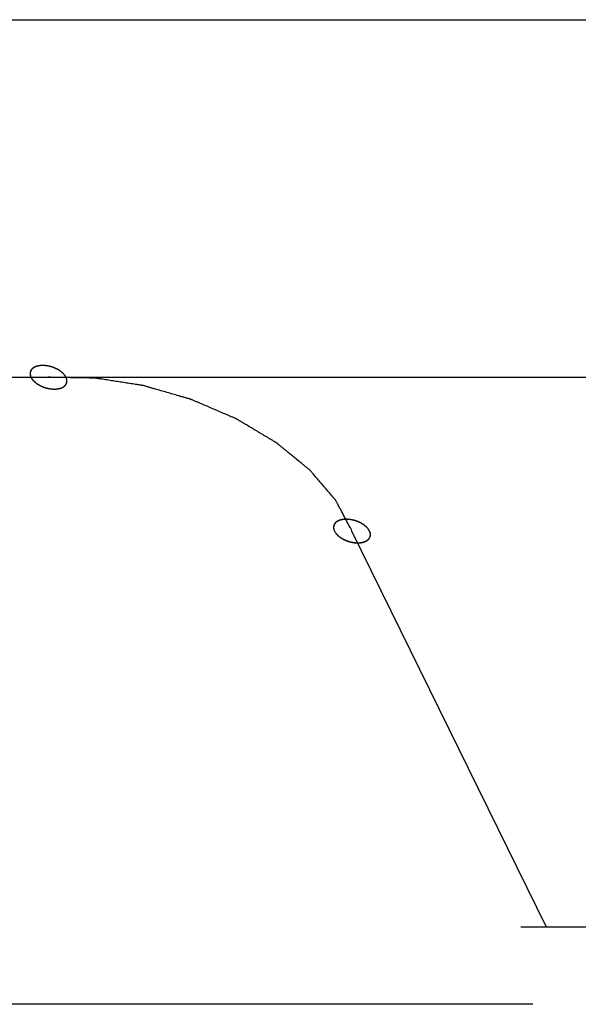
# Model space of a CAD drawing. Header units: millimetres. Extents: x -78 to 141, y 20 to 129.
# Tile 71 of 114: x 78.96 to 81.27, y 123.35 to 127.44. Entities that reach past the tile are written whole.
import ezdxf

# ---------------------------------------------------------------- set-up
doc = ezdxf.new("R2010")
doc.units = ezdxf.units.MM
doc.header["$LTSCALE"] = 16.335
doc.layers.get('0').update_dxf_attribs({"linetype": 'CONTINUOUS'})
doc.layers.add('02___PRT_ALL_AXES', color=7, linetype='CONTINUOUS')

msp = doc.modelspace()

# ---------------------------------------------------------------- linework, layer by layer
at = {"color": 7, "linetype": 'Continuous'}
for p, q in [((41.2292, 125.9543), (102.3964, 125.9543)), ((81.1408, 123.6739), (80.3345, 125.317)), ((81.9055, 123.6739), (81.0337, 123.6739)), ((81.0834, 123.3545), (78.1776, 123.3545))]:
    msp.add_line(p, q, dxfattribs=at)
for points, knots in [([(79.1494, 125.9543), (79.1494, 125.9544), (79.1467, 125.9586), (79.1452, 125.961), (79.1441, 125.9626), (79.1434, 125.9639), (79.1423, 125.965), (79.1409, 125.9665), (79.1391, 125.9684), (79.1373, 125.9703), (79.1358, 125.9718), (79.1348, 125.9731), (79.1334, 125.974), (79.1316, 125.9755), (79.1294, 125.9772), (79.1271, 125.979), (79.1253, 125.9804), (79.124, 125.9815), (79.1224, 125.9824), (79.1202, 125.9836), (79.1176, 125.9852), (79.1149, 125.9868), (79.1127, 125.988), (79.1112, 125.989), (79.1094, 125.9897), (79.1071, 125.9907), (79.1042, 125.992), (79.1013, 125.9933), (79.0989, 125.9943), (79.0972, 125.9951), (79.0954, 125.9956), (79.0929, 125.9964), (79.0898, 125.9973), (79.0868, 125.9982), (79.0843, 125.999), (79.0825, 125.9996), (79.0806, 125.9999), (79.0781, 126.0004), (79.075, 126.001), (79.0719, 126.0016), (79.0694, 126.002), (79.0676, 126.0024), (79.0657, 126.0025), (79.0632, 126.0026), (79.0601, 126.0028), (79.0571, 126.0031), (79.0546, 126.0032), (79.0528, 126.0034), (79.051, 126.0032), (79.0487, 126.0031), (79.0459, 126.0028), (79.0431, 126.0027), (79.0408, 126.0025), (79.0391, 126.0025), (79.0376, 126.002), (79.0355, 126.0016), (79.033, 126.001), (79.0304, 126.0004), (79.0284, 125.9999), (79.0269, 125.9997), (79.0256, 125.999), (79.0238, 125.9983), (79.0217, 125.9974), (79.0195, 125.9965), (79.0178, 125.9957), (79.0165, 125.9952), (79.0155, 125.9943), (79.0142, 125.9933), (79.0125, 125.992), (79.0108, 125.9908), (79.0094, 125.9897), (79.0084, 125.9891), (79.0078, 125.988), (79.0068, 125.9868), (79.0057, 125.9853), (79.0046, 125.9837), (79.0037, 125.9825), (79.0029, 125.9816), (79.0027, 125.9805), (79.0023, 125.9791), (79.0018, 125.9774), (79.0012, 125.9756), (79.0008, 125.9742), (79.0004, 125.9731), (79.0005, 125.972), (79.0006, 125.9705), (79.0007, 125.9686), (79.0007, 125.9667), (79.0008, 125.9651), (79.0007, 125.9639), (79.0013, 125.9628), (79.0018, 125.9611), (79.0026, 125.9587), (79.0041, 125.9544), (79.0041, 125.9543)], [0, 0, 0, 0, 0.00178862, 0.00268292, 0.00313008, 0.00357723, 0.00407486, 0.0045725, 0.00556776, 0.00656303, 0.00706066, 0.0075583, 0.00810164, 0.00864499, 0.00973169, 0.01081838, 0.01136173, 0.01190508, 0.01249491, 0.01308474, 0.0142644, 0.01544405, 0.01603388, 0.01662371, 0.01722604, 0.01782837, 0.01903302, 0.02023767, 0.02084, 0.02144232, 0.02205221, 0.0226621, 0.02388189, 0.02510167, 0.02571156, 0.02632145, 0.02692335, 0.02752524, 0.02872902, 0.0299328, 0.03053469, 0.03113658, 0.03172556, 0.03231453, 0.03349248, 0.03467043, 0.03525941, 0.03584838, 0.03639056, 0.03693274, 0.03801709, 0.03910144, 0.03964362, 0.0401858, 0.04068205, 0.0411783, 0.0421708, 0.04316329, 0.04365954, 0.04415579, 0.04460152, 0.04504725, 0.04593871, 0.04683018, 0.04727591, 0.04772164, 0.04812629, 0.04853094, 0.04934024, 0.05014954, 0.05055419, 0.05095884, 0.05132092, 0.05168301, 0.05240718, 0.05313135, 0.05349343, 0.05385552, 0.05420471, 0.0545539, 0.05525228, 0.05595067, 0.05629986, 0.05664905, 0.05701186, 0.05737466, 0.05810028, 0.0588259, 0.0591887, 0.05955151, 0.0599574, 0.0603633, 0.06117508, 0.06279866, 0.06279866, 0.06279866, 0.06279866]), ([(79.15, 125.9543), (79.1499, 125.9544), (79.1472, 125.9586), (79.1457, 125.961), (79.1447, 125.9627), (79.1439, 125.9639), (79.1428, 125.965), (79.1414, 125.9665), (79.1396, 125.9684), (79.1378, 125.9703), (79.1364, 125.9719), (79.1353, 125.9731), (79.134, 125.974), (79.1322, 125.9755), (79.1299, 125.9772), (79.1277, 125.979), (79.1259, 125.9804), (79.1245, 125.9815), (79.1229, 125.9824), (79.1208, 125.9837), (79.1181, 125.9852), (79.1154, 125.9868), (79.1133, 125.988), (79.1117, 125.9891), (79.1099, 125.9897), (79.1076, 125.9908), (79.1047, 125.992), (79.1018, 125.9933), (79.0995, 125.9943), (79.0978, 125.9951), (79.0959, 125.9956), (79.0935, 125.9964), (79.0904, 125.9973), (79.0873, 125.9983), (79.0849, 125.999), (79.0831, 125.9996), (79.0812, 125.9999), (79.0787, 126.0004), (79.0756, 126.001), (79.0725, 126.0016), (79.07, 126.002), (79.0681, 126.0024), (79.0662, 126.0025), (79.0638, 126.0027), (79.0607, 126.0029), (79.0576, 126.0031), (79.0551, 126.0032), (79.0533, 126.0034), (79.0516, 126.0032), (79.0493, 126.0031), (79.0464, 126.0029), (79.0436, 126.0027), (79.0413, 126.0025), (79.0396, 126.0025), (79.0381, 126.0021), (79.036, 126.0016), (79.0335, 126.001), (79.031, 126.0005), (79.0289, 126), (79.0274, 125.9997), (79.0261, 125.9991), (79.0244, 125.9984), (79.0222, 125.9974), (79.0201, 125.9965), (79.0184, 125.9957), (79.0171, 125.9953), (79.0161, 125.9944), (79.0147, 125.9934), (79.013, 125.9921), (79.0113, 125.9908), (79.01, 125.9897), (79.0089, 125.9891), (79.0083, 125.9881), (79.0074, 125.9868), (79.0063, 125.9853), (79.0051, 125.9838), (79.0043, 125.9825), (79.0035, 125.9817), (79.0033, 125.9805), (79.0028, 125.9791), (79.0023, 125.9774), (79.0017, 125.9756), (79.0014, 125.9742), (79.0009, 125.9732), (79.0011, 125.972), (79.0011, 125.9705), (79.0012, 125.9686), (79.0012, 125.9667), (79.0013, 125.9652), (79.0013, 125.964), (79.0018, 125.9628), (79.0023, 125.9612), (79.0032, 125.9587), (79.0046, 125.9544), (79.0047, 125.9543)], [0, 0, 0, 0, 0.00178862, 0.00268292, 0.00313008, 0.00357723, 0.00407486, 0.0045725, 0.00556776, 0.00656303, 0.00706066, 0.0075583, 0.00810164, 0.00864499, 0.00973169, 0.01081838, 0.01136173, 0.01190508, 0.01249491, 0.01308474, 0.0142644, 0.01544405, 0.01603388, 0.01662371, 0.01722604, 0.01782837, 0.01903302, 0.02023767, 0.02084, 0.02144232, 0.02205221, 0.0226621, 0.02388189, 0.02510167, 0.02571156, 0.02632145, 0.02692335, 0.02752524, 0.02872902, 0.0299328, 0.03053469, 0.03113658, 0.03172556, 0.03231453, 0.03349248, 0.03467043, 0.03525941, 0.03584838, 0.03639056, 0.03693274, 0.03801709, 0.03910144, 0.03964362, 0.0401858, 0.04068205, 0.0411783, 0.0421708, 0.04316329, 0.04365954, 0.04415579, 0.04460152, 0.04504725, 0.04593871, 0.04683018, 0.04727591, 0.04772164, 0.04812629, 0.04853094, 0.04934024, 0.05014954, 0.05055419, 0.05095884, 0.05132092, 0.05168301, 0.05240718, 0.05313135, 0.05349343, 0.05385552, 0.05420471, 0.0545539, 0.05525228, 0.05595067, 0.05629986, 0.05664905, 0.05701186, 0.05737466, 0.05810028, 0.0588259, 0.0591887, 0.05955151, 0.0599574, 0.0603633, 0.06117508, 0.06279865, 0.06279865, 0.06279865, 0.06279865]), ([(79.0041, 125.9543), (79.0042, 125.9542), (79.0069, 125.95), (79.0084, 125.9476), (79.0095, 125.946), (79.0102, 125.9447), (79.0113, 125.9436), (79.0127, 125.9421), (79.0145, 125.9402), (79.0163, 125.9383), (79.0177, 125.9368), (79.0188, 125.9355), (79.0202, 125.9346), (79.0219, 125.9331), (79.0242, 125.9314), (79.0264, 125.9296), (79.0283, 125.9282), (79.0296, 125.9271), (79.0312, 125.9262), (79.0333, 125.925), (79.036, 125.9234), (79.0387, 125.9218), (79.0408, 125.9206), (79.0424, 125.9196), (79.0442, 125.9189), (79.0465, 125.9178), (79.0494, 125.9166), (79.0523, 125.9153), (79.0546, 125.9143), (79.0564, 125.9135), (79.0582, 125.913), (79.0607, 125.9122), (79.0637, 125.9113), (79.0668, 125.9103), (79.0692, 125.9096), (79.0711, 125.909), (79.073, 125.9087), (79.0754, 125.9082), (79.0785, 125.9076), (79.0817, 125.907), (79.0841, 125.9066), (79.086, 125.9062), (79.0879, 125.9061), (79.0903, 125.9059), (79.0934, 125.9058), (79.0965, 125.9055), (79.099, 125.9054), (79.1008, 125.9052), (79.1026, 125.9054), (79.1048, 125.9055), (79.1077, 125.9057), (79.1105, 125.9059), (79.1128, 125.9061), (79.1145, 125.9061), (79.116, 125.9066), (79.1181, 125.907), (79.1206, 125.9076), (79.1232, 125.9081), (79.1252, 125.9086), (79.1267, 125.9089), (79.128, 125.9095), (79.1297, 125.9103), (79.1319, 125.9112), (79.134, 125.9121), (79.1357, 125.9129), (79.137, 125.9134), (79.138, 125.9143), (79.1394, 125.9152), (79.1411, 125.9166), (79.1428, 125.9178), (79.1441, 125.9189), (79.1452, 125.9195), (79.1458, 125.9206), (79.1467, 125.9218), (79.1478, 125.9233), (79.149, 125.9249), (79.1498, 125.9261), (79.1506, 125.927), (79.1508, 125.9281), (79.1513, 125.9295), (79.1518, 125.9312), (79.1524, 125.933), (79.1528, 125.9344), (79.1532, 125.9355), (79.153, 125.9366), (79.153, 125.9381), (79.1529, 125.94), (79.1529, 125.9419), (79.1528, 125.9435), (79.1528, 125.9447), (79.1523, 125.9458), (79.1518, 125.9475), (79.1509, 125.9499), (79.1495, 125.9542), (79.1494, 125.9543)], [0, 0, 0, 0, 0.00178862, 0.00268292, 0.00313008, 0.00357723, 0.00407486, 0.0045725, 0.00556776, 0.00656303, 0.00706066, 0.0075583, 0.00810164, 0.00864499, 0.00973169, 0.01081838, 0.01136173, 0.01190508, 0.01249491, 0.01308474, 0.0142644, 0.01544405, 0.01603388, 0.01662371, 0.01722604, 0.01782837, 0.01903302, 0.02023767, 0.02084, 0.02144232, 0.02205221, 0.0226621, 0.02388189, 0.02510167, 0.02571156, 0.02632145, 0.02692335, 0.02752524, 0.02872902, 0.0299328, 0.03053469, 0.03113658, 0.03172556, 0.03231453, 0.03349248, 0.03467043, 0.03525941, 0.03584838, 0.03639056, 0.03693274, 0.03801709, 0.03910144, 0.03964362, 0.0401858, 0.04068205, 0.0411783, 0.0421708, 0.04316329, 0.04365954, 0.04415579, 0.04460152, 0.04504725, 0.04593871, 0.04683018, 0.04727591, 0.04772164, 0.04812629, 0.04853094, 0.04934024, 0.05014954, 0.05055419, 0.05095884, 0.05132092, 0.05168301, 0.05240718, 0.05313135, 0.05349343, 0.05385552, 0.05420471, 0.0545539, 0.05525228, 0.05595067, 0.05629986, 0.05664905, 0.05701186, 0.05737466, 0.05810028, 0.0588259, 0.0591887, 0.05955151, 0.0599574, 0.0603633, 0.06117508, 0.06279866, 0.06279866, 0.06279866, 0.06279866]), ([(79.0047, 125.9543), (79.0047, 125.9542), (79.0074, 125.95), (79.0089, 125.9476), (79.01, 125.946), (79.0107, 125.9447), (79.0118, 125.9437), (79.0132, 125.9421), (79.015, 125.9402), (79.0168, 125.9383), (79.0183, 125.9368), (79.0193, 125.9356), (79.0207, 125.9346), (79.0225, 125.9332), (79.0247, 125.9314), (79.027, 125.9297), (79.0288, 125.9283), (79.0301, 125.9271), (79.0317, 125.9263), (79.0339, 125.925), (79.0366, 125.9234), (79.0392, 125.9218), (79.0414, 125.9206), (79.043, 125.9196), (79.0447, 125.9189), (79.047, 125.9179), (79.0499, 125.9166), (79.0528, 125.9153), (79.0552, 125.9144), (79.0569, 125.9135), (79.0587, 125.913), (79.0612, 125.9123), (79.0643, 125.9113), (79.0673, 125.9104), (79.0698, 125.9096), (79.0716, 125.909), (79.0735, 125.9087), (79.076, 125.9082), (79.0791, 125.9077), (79.0822, 125.9071), (79.0847, 125.9066), (79.0865, 125.9062), (79.0884, 125.9062), (79.0909, 125.906), (79.094, 125.9058), (79.0971, 125.9056), (79.0995, 125.9054), (79.1013, 125.9052), (79.1031, 125.9054), (79.1054, 125.9056), (79.1082, 125.9058), (79.1111, 125.9059), (79.1133, 125.9061), (79.115, 125.9062), (79.1166, 125.9066), (79.1186, 125.907), (79.1211, 125.9076), (79.1237, 125.9082), (79.1257, 125.9087), (79.1272, 125.9089), (79.1285, 125.9096), (79.1303, 125.9103), (79.1324, 125.9113), (79.1346, 125.9122), (79.1363, 125.913), (79.1376, 125.9134), (79.1386, 125.9143), (79.1399, 125.9153), (79.1416, 125.9166), (79.1433, 125.9178), (79.1447, 125.9189), (79.1457, 125.9196), (79.1464, 125.9206), (79.1473, 125.9218), (79.1484, 125.9234), (79.1495, 125.9249), (79.1504, 125.9261), (79.1512, 125.927), (79.1514, 125.9281), (79.1518, 125.9295), (79.1523, 125.9313), (79.1529, 125.933), (79.1533, 125.9344), (79.1537, 125.9355), (79.1536, 125.9366), (79.1536, 125.9382), (79.1535, 125.9401), (79.1534, 125.942), (79.1533, 125.9435), (79.1534, 125.9447), (79.1528, 125.9458), (79.1523, 125.9475), (79.1515, 125.9499), (79.15, 125.9542), (79.15, 125.9543)], [0, 0, 0, 0, 0.00178862, 0.00268292, 0.00313008, 0.00357723, 0.00407486, 0.0045725, 0.00556776, 0.00656303, 0.00706066, 0.0075583, 0.00810164, 0.00864499, 0.00973169, 0.01081838, 0.01136173, 0.01190508, 0.01249491, 0.01308474, 0.0142644, 0.01544405, 0.01603388, 0.01662371, 0.01722604, 0.01782837, 0.01903302, 0.02023767, 0.02084, 0.02144232, 0.02205221, 0.0226621, 0.02388189, 0.02510167, 0.02571156, 0.02632145, 0.02692335, 0.02752524, 0.02872902, 0.0299328, 0.03053469, 0.03113658, 0.03172556, 0.03231453, 0.03349248, 0.03467043, 0.03525941, 0.03584838, 0.03639056, 0.03693274, 0.03801709, 0.03910144, 0.03964362, 0.0401858, 0.04068205, 0.0411783, 0.0421708, 0.04316329, 0.04365954, 0.04415579, 0.04460152, 0.04504725, 0.04593871, 0.04683018, 0.04727591, 0.04772164, 0.04812629, 0.04853094, 0.04934024, 0.05014954, 0.05055419, 0.05095884, 0.05132092, 0.05168301, 0.05240718, 0.05313135, 0.05349343, 0.05385552, 0.05420471, 0.0545539, 0.05525228, 0.05595067, 0.05629986, 0.05664905, 0.05701186, 0.05737466, 0.05810028, 0.0588259, 0.0591887, 0.05955151, 0.0599574, 0.0603633, 0.06117508, 0.06279865, 0.06279865, 0.06279865, 0.06279865]), ([(80.3346, 125.3166), (80.3326, 125.3205), (80.3198, 125.3447), (80.3096, 125.3641), (80.301, 125.3804), (80.2926, 125.3963), (80.2856, 125.4096), (80.28, 125.4202), (80.2765, 125.4268), (80.2737, 125.4321), (80.2716, 125.4361), (80.2699, 125.4394), (80.2687, 125.4418), (80.268, 125.4431), (80.2675, 125.4442), (80.2666, 125.445), (80.2655, 125.4463), (80.2636, 125.4486), (80.2608, 125.4518), (80.2575, 125.4557), (80.2531, 125.4609), (80.2476, 125.4673), (80.2388, 125.4776), (80.2278, 125.4905), (80.2145, 125.506), (80.2013, 125.5215), (80.1903, 125.5344), (80.1814, 125.5447), (80.1759, 125.5511), (80.1715, 125.5563), (80.1682, 125.5602), (80.1655, 125.5634), (80.1635, 125.5657), (80.1624, 125.5669), (80.1616, 125.568), (80.1605, 125.5688), (80.1591, 125.57), (80.1565, 125.5721), (80.1529, 125.5751), (80.1485, 125.5786), (80.1427, 125.5834), (80.1354, 125.5894), (80.1238, 125.5989), (80.1093, 125.6108), (80.0918, 125.6251), (80.0744, 125.6394), (80.0598, 125.6513), (80.0482, 125.6609), (80.0409, 125.6668), (80.0351, 125.6716), (80.0308, 125.6752), (80.0271, 125.6782), (80.0246, 125.6803), (80.0231, 125.6814), (80.022, 125.6824), (80.0207, 125.6831), (80.019, 125.6842), (80.0159, 125.686), (80.0116, 125.6886), (80.0064, 125.6917), (79.9994, 125.6958), (79.9908, 125.701), (79.9769, 125.7093), (79.9595, 125.7197), (79.9386, 125.7322), (79.9178, 125.7446), (79.9004, 125.755), (79.8865, 125.7633), (79.8778, 125.7685), (79.8709, 125.7726), (79.8657, 125.7758), (79.8613, 125.7784), (79.8583, 125.7802), (79.8565, 125.7812), (79.8552, 125.7821), (79.8538, 125.7826), (79.8518, 125.7835), (79.8483, 125.785), (79.8434, 125.7871), (79.8375, 125.7896), (79.8296, 125.793), (79.8197, 125.7972), (79.804, 125.804), (79.7842, 125.8125), (79.7606, 125.8227), (79.7369, 125.8328), (79.7172, 125.8413), (79.7014, 125.8481), (79.6915, 125.8523), (79.6837, 125.8557), (79.6777, 125.8583), (79.6728, 125.8604), (79.6689, 125.8621), (79.666, 125.8635), (79.6628, 125.8642), (79.6587, 125.8654), (79.6536, 125.8669), (79.6474, 125.8687), (79.6392, 125.871), (79.629, 125.874), (79.6125, 125.8787), (79.592, 125.8846), (79.5674, 125.8917), (79.5427, 125.8988), (79.5222, 125.9047), (79.5058, 125.9094), (79.4955, 125.9124), (79.4873, 125.9147), (79.4812, 125.9165), (79.476, 125.918), (79.4719, 125.9191), (79.4689, 125.9202), (79.4657, 125.9205), (79.4616, 125.9212), (79.4564, 125.922), (79.4502, 125.9229), (79.442, 125.9242), (79.4316, 125.9258), (79.4151, 125.9284), (79.3944, 125.9316), (79.3696, 125.9355), (79.3448, 125.9393), (79.3241, 125.9425), (79.3076, 125.9451), (79.2972, 125.9467), (79.289, 125.948), (79.2828, 125.949), (79.2776, 125.9498), (79.274, 125.9504), (79.2719, 125.9506), (79.2704, 125.951), (79.2689, 125.9509), (79.2668, 125.951), (79.2633, 125.951), (79.2583, 125.9511), (79.2522, 125.9512), (79.2442, 125.9514), (79.2341, 125.9515), (79.2179, 125.9518), (79.1977, 125.9522), (79.1737, 125.9526), (79.149, 125.953), (79.119, 125.9536), (79.0847, 125.9542), (79.0768, 125.9543)], [0, 0, 0, 0, 0.0114186, 0.0171279, 0.0228372, 0.0285465, 0.0342558, 0.0371105, 0.0399651, 0.0413925, 0.0428198, 0.0442471, 0.0449608, 0.0453176, 0.0456744, 0.0460778, 0.0464813, 0.0472881, 0.0489017, 0.0505153, 0.052129, 0.0553563, 0.0585835, 0.0650381, 0.0714926, 0.0779472, 0.0844017, 0.087629, 0.0908563, 0.0924699, 0.0940835, 0.0956972, 0.096504, 0.0969074, 0.0973108, 0.0977577, 0.0982046, 0.0990985, 0.1008861, 0.1026738, 0.1044615, 0.1080368, 0.1116121, 0.1187628, 0.1259134, 0.1330641, 0.1402147, 0.1437901, 0.1473654, 0.1491531, 0.1509407, 0.1527284, 0.1536222, 0.1540691, 0.1545161, 0.1549972, 0.1554783, 0.1564406, 0.1583651, 0.1602897, 0.1622142, 0.1660633, 0.1699124, 0.1776105, 0.1853086, 0.1930068, 0.2007049, 0.204554, 0.2084031, 0.2103276, 0.2122522, 0.2141767, 0.215139, 0.2156201, 0.2161012, 0.2166116, 0.2171219, 0.2181425, 0.2201838, 0.2222251, 0.2242664, 0.228349, 0.2324316, 0.2405967, 0.2487619, 0.2569271, 0.2650922, 0.2691748, 0.2732574, 0.2752987, 0.27734, 0.2793813, 0.2804019, 0.2814226, 0.2824382, 0.2834538, 0.285485, 0.2875162, 0.2895474, 0.2936098, 0.2976723, 0.3057971, 0.313922, 0.3220468, 0.3301717, 0.3342341, 0.3382965, 0.3403278, 0.342359, 0.3443902, 0.3454058, 0.3464214, 0.3474162, 0.348411, 0.3504005, 0.3523901, 0.3543797, 0.3583588, 0.362338, 0.3702963, 0.3782546, 0.3862128, 0.3941711, 0.3981503, 0.4021294, 0.404119, 0.4061086, 0.4080981, 0.4090929, 0.4095903, 0.4100877, 0.4105672, 0.4110466, 0.4120055, 0.4139233, 0.4158411, 0.4177589, 0.4215945, 0.4254301, 0.4331013, 0.4407725, 0.4484437, 0.4561149, 0.4714573, 0.4714573, 0.4714573, 0.4714573]), ([(80.4071, 125.317), (80.4071, 125.3171), (80.4044, 125.3213), (80.4029, 125.3237), (80.4018, 125.3253), (80.4011, 125.3266), (80.4, 125.3276), (80.3986, 125.3292), (80.3968, 125.3311), (80.395, 125.333), (80.3935, 125.3345), (80.3925, 125.3357), (80.3911, 125.3367), (80.3893, 125.3381), (80.3871, 125.3399), (80.3848, 125.3416), (80.383, 125.343), (80.3817, 125.3442), (80.3801, 125.345), (80.3779, 125.3463), (80.3752, 125.3479), (80.3726, 125.3495), (80.3704, 125.3507), (80.3689, 125.3517), (80.3671, 125.3524), (80.3648, 125.3534), (80.3619, 125.3547), (80.359, 125.356), (80.3566, 125.3569), (80.3549, 125.3578), (80.3531, 125.3583), (80.3506, 125.359), (80.3475, 125.36), (80.3445, 125.3609), (80.342, 125.3617), (80.3402, 125.3623), (80.3383, 125.3626), (80.3358, 125.3631), (80.3327, 125.3636), (80.3296, 125.3642), (80.3271, 125.3647), (80.3253, 125.3651), (80.3234, 125.3651), (80.3209, 125.3653), (80.3178, 125.3655), (80.3147, 125.3657), (80.3123, 125.3659), (80.3105, 125.3661), (80.3087, 125.3659), (80.3064, 125.3657), (80.3036, 125.3655), (80.3007, 125.3654), (80.2985, 125.3652), (80.2968, 125.3651), (80.2952, 125.3647), (80.2932, 125.3643), (80.2907, 125.3637), (80.2881, 125.3631), (80.2861, 125.3626), (80.2846, 125.3624), (80.2833, 125.3617), (80.2815, 125.361), (80.2794, 125.36), (80.2772, 125.3591), (80.2755, 125.3583), (80.2742, 125.3579), (80.2732, 125.357), (80.2719, 125.356), (80.2702, 125.3547), (80.2685, 125.3535), (80.2671, 125.3524), (80.2661, 125.3517), (80.2654, 125.3507), (80.2645, 125.3495), (80.2634, 125.3479), (80.2623, 125.3464), (80.2614, 125.3452), (80.2606, 125.3443), (80.2604, 125.3432), (80.26, 125.3418), (80.2595, 125.34), (80.2589, 125.3383), (80.2585, 125.3369), (80.2581, 125.3358), (80.2582, 125.3347), (80.2582, 125.3331), (80.2583, 125.3312), (80.2584, 125.3293), (80.2585, 125.3278), (80.2584, 125.3266), (80.259, 125.3255), (80.2595, 125.3238), (80.2603, 125.3214), (80.2618, 125.3171), (80.2618, 125.317)], [0, 0, 0, 0, 0.00178862, 0.00268292, 0.00313008, 0.00357723, 0.00407486, 0.0045725, 0.00556776, 0.00656303, 0.00706066, 0.0075583, 0.00810164, 0.00864499, 0.00973169, 0.01081838, 0.01136173, 0.01190508, 0.01249491, 0.01308474, 0.0142644, 0.01544405, 0.01603388, 0.01662371, 0.01722604, 0.01782837, 0.01903302, 0.02023767, 0.02084, 0.02144232, 0.02205221, 0.0226621, 0.02388189, 0.02510167, 0.02571156, 0.02632145, 0.02692335, 0.02752524, 0.02872902, 0.0299328, 0.03053469, 0.03113658, 0.03172556, 0.03231453, 0.03349248, 0.03467043, 0.03525941, 0.03584838, 0.03639056, 0.03693274, 0.03801709, 0.03910144, 0.03964362, 0.0401858, 0.04068205, 0.0411783, 0.0421708, 0.04316329, 0.04365954, 0.04415579, 0.04460152, 0.04504725, 0.04593871, 0.04683018, 0.04727591, 0.04772164, 0.04812629, 0.04853094, 0.04934024, 0.05014954, 0.05055419, 0.05095884, 0.05132092, 0.05168301, 0.05240718, 0.05313135, 0.05349343, 0.05385552, 0.05420471, 0.0545539, 0.05525228, 0.05595067, 0.05629986, 0.05664905, 0.05701186, 0.05737466, 0.05810028, 0.0588259, 0.0591887, 0.05955151, 0.0599574, 0.0603633, 0.06117508, 0.06279865, 0.06279865, 0.06279865, 0.06279865]), ([(80.4073, 125.3166), (80.4072, 125.3167), (80.4045, 125.3209), (80.403, 125.3233), (80.4019, 125.3249), (80.4012, 125.3262), (80.4001, 125.3273), (80.3987, 125.3288), (80.3969, 125.3307), (80.3951, 125.3326), (80.3937, 125.3341), (80.3926, 125.3354), (80.3912, 125.3363), (80.3895, 125.3378), (80.3872, 125.3395), (80.385, 125.3413), (80.3832, 125.3427), (80.3818, 125.3438), (80.3802, 125.3447), (80.3781, 125.3459), (80.3754, 125.3475), (80.3727, 125.3491), (80.3706, 125.3503), (80.369, 125.3513), (80.3672, 125.352), (80.3649, 125.353), (80.362, 125.3543), (80.3591, 125.3556), (80.3568, 125.3566), (80.3551, 125.3574), (80.3532, 125.3579), (80.3507, 125.3587), (80.3477, 125.3596), (80.3446, 125.3606), (80.3422, 125.3613), (80.3403, 125.3619), (80.3385, 125.3622), (80.336, 125.3627), (80.3329, 125.3633), (80.3297, 125.3639), (80.3273, 125.3643), (80.3254, 125.3647), (80.3235, 125.3648), (80.3211, 125.365), (80.318, 125.3651), (80.3149, 125.3654), (80.3124, 125.3655), (80.3106, 125.3657), (80.3089, 125.3655), (80.3066, 125.3654), (80.3037, 125.3652), (80.3009, 125.365), (80.2986, 125.3648), (80.2969, 125.3648), (80.2954, 125.3643), (80.2933, 125.3639), (80.2908, 125.3633), (80.2882, 125.3627), (80.2862, 125.3623), (80.2847, 125.362), (80.2834, 125.3613), (80.2817, 125.3606), (80.2795, 125.3597), (80.2774, 125.3588), (80.2757, 125.358), (80.2744, 125.3575), (80.2734, 125.3566), (80.272, 125.3556), (80.2703, 125.3543), (80.2686, 125.3531), (80.2673, 125.352), (80.2662, 125.3514), (80.2656, 125.3503), (80.2647, 125.3491), (80.2636, 125.3476), (80.2624, 125.346), (80.2616, 125.3448), (80.2608, 125.3439), (80.2606, 125.3428), (80.2601, 125.3414), (80.2596, 125.3397), (80.259, 125.3379), (80.2587, 125.3365), (80.2582, 125.3354), (80.2584, 125.3343), (80.2584, 125.3328), (80.2585, 125.3309), (80.2585, 125.329), (80.2586, 125.3274), (80.2586, 125.3262), (80.2591, 125.3251), (80.2596, 125.3234), (80.2605, 125.321), (80.2619, 125.3167), (80.262, 125.3166)], [0, 0, 0, 0, 0.00178862, 0.00268292, 0.00313008, 0.00357723, 0.00407486, 0.0045725, 0.00556776, 0.00656303, 0.00706066, 0.0075583, 0.00810164, 0.00864499, 0.00973169, 0.01081838, 0.01136173, 0.01190508, 0.01249491, 0.01308474, 0.0142644, 0.01544405, 0.01603388, 0.01662371, 0.01722604, 0.01782837, 0.01903302, 0.02023767, 0.02084, 0.02144232, 0.02205221, 0.0226621, 0.02388189, 0.02510167, 0.02571156, 0.02632145, 0.02692335, 0.02752524, 0.02872902, 0.0299328, 0.03053469, 0.03113658, 0.03172556, 0.03231453, 0.03349248, 0.03467043, 0.03525941, 0.03584838, 0.03639056, 0.03693274, 0.03801709, 0.03910144, 0.03964362, 0.0401858, 0.04068205, 0.0411783, 0.0421708, 0.04316329, 0.04365954, 0.04415579, 0.04460152, 0.04504725, 0.04593871, 0.04683018, 0.04727591, 0.04772164, 0.04812629, 0.04853094, 0.04934024, 0.05014954, 0.05055419, 0.05095884, 0.05132092, 0.05168301, 0.05240718, 0.05313135, 0.05349343, 0.05385552, 0.05420471, 0.0545539, 0.05525228, 0.05595067, 0.05629986, 0.05664905, 0.05701186, 0.05737466, 0.05810028, 0.0588259, 0.0591887, 0.05955151, 0.0599574, 0.0603633, 0.06117508, 0.06279865, 0.06279865, 0.06279865, 0.06279865]), ([(80.2618, 125.317), (80.2619, 125.3169), (80.2646, 125.3127), (80.2661, 125.3103), (80.2672, 125.3086), (80.2679, 125.3074), (80.269, 125.3063), (80.2704, 125.3048), (80.2722, 125.3029), (80.274, 125.301), (80.2754, 125.2994), (80.2765, 125.2982), (80.2778, 125.2972), (80.2796, 125.2958), (80.2819, 125.2941), (80.2841, 125.2923), (80.2859, 125.2909), (80.2873, 125.2898), (80.2889, 125.2889), (80.291, 125.2876), (80.2937, 125.2861), (80.2964, 125.2845), (80.2985, 125.2833), (80.3001, 125.2822), (80.3019, 125.2816), (80.3042, 125.2805), (80.3071, 125.2793), (80.31, 125.278), (80.3123, 125.277), (80.314, 125.2762), (80.3159, 125.2757), (80.3183, 125.2749), (80.3214, 125.274), (80.3245, 125.273), (80.3269, 125.2723), (80.3287, 125.2717), (80.3306, 125.2714), (80.3331, 125.2709), (80.3362, 125.2703), (80.3393, 125.2697), (80.3418, 125.2693), (80.3437, 125.2689), (80.3456, 125.2688), (80.348, 125.2686), (80.3511, 125.2684), (80.3542, 125.2682), (80.3567, 125.2681), (80.3585, 125.2679), (80.3602, 125.2681), (80.3625, 125.2682), (80.3654, 125.2684), (80.3682, 125.2686), (80.3705, 125.2688), (80.3722, 125.2688), (80.3737, 125.2692), (80.3758, 125.2697), (80.3783, 125.2703), (80.3808, 125.2708), (80.3829, 125.2713), (80.3844, 125.2716), (80.3857, 125.2722), (80.3874, 125.2729), (80.3896, 125.2739), (80.3917, 125.2748), (80.3934, 125.2756), (80.3947, 125.276), (80.3957, 125.2769), (80.3971, 125.2779), (80.3988, 125.2792), (80.4005, 125.2805), (80.4018, 125.2816), (80.4029, 125.2822), (80.4035, 125.2832), (80.4044, 125.2845), (80.4055, 125.286), (80.4067, 125.2875), (80.4075, 125.2888), (80.4083, 125.2896), (80.4085, 125.2908), (80.409, 125.2922), (80.4095, 125.2939), (80.4101, 125.2957), (80.4104, 125.2971), (80.4109, 125.2981), (80.4107, 125.2993), (80.4107, 125.3008), (80.4106, 125.3027), (80.4106, 125.3046), (80.4105, 125.3061), (80.4105, 125.3073), (80.41, 125.3085), (80.4095, 125.3101), (80.4086, 125.3126), (80.4072, 125.3169), (80.4071, 125.317)], [0, 0, 0, 0, 0.00178862, 0.00268292, 0.00313008, 0.00357723, 0.00407486, 0.0045725, 0.00556776, 0.00656303, 0.00706066, 0.0075583, 0.00810164, 0.00864499, 0.00973169, 0.01081838, 0.01136173, 0.01190508, 0.01249491, 0.01308474, 0.0142644, 0.01544405, 0.01603388, 0.01662371, 0.01722604, 0.01782837, 0.01903302, 0.02023767, 0.02084, 0.02144232, 0.02205221, 0.0226621, 0.02388189, 0.02510167, 0.02571156, 0.02632145, 0.02692335, 0.02752524, 0.02872902, 0.0299328, 0.03053469, 0.03113658, 0.03172556, 0.03231453, 0.03349248, 0.03467043, 0.03525941, 0.03584838, 0.03639056, 0.03693274, 0.03801709, 0.03910144, 0.03964362, 0.0401858, 0.04068205, 0.0411783, 0.0421708, 0.04316329, 0.04365954, 0.04415579, 0.04460152, 0.04504725, 0.04593871, 0.04683018, 0.04727591, 0.04772164, 0.04812629, 0.04853094, 0.04934024, 0.05014954, 0.05055419, 0.05095884, 0.05132092, 0.05168301, 0.05240718, 0.05313135, 0.05349343, 0.05385552, 0.05420471, 0.0545539, 0.05525228, 0.05595067, 0.05629986, 0.05664905, 0.05701186, 0.05737466, 0.05810028, 0.0588259, 0.0591887, 0.05955151, 0.0599574, 0.0603633, 0.06117508, 0.06279865, 0.06279865, 0.06279865, 0.06279865]), ([(80.262, 125.3166), (80.262, 125.3165), (80.2647, 125.3123), (80.2662, 125.3099), (80.2673, 125.3083), (80.268, 125.307), (80.2691, 125.3059), (80.2705, 125.3044), (80.2723, 125.3025), (80.2741, 125.3006), (80.2756, 125.2991), (80.2766, 125.2978), (80.278, 125.2969), (80.2798, 125.2954), (80.282, 125.2937), (80.2843, 125.2919), (80.2861, 125.2905), (80.2874, 125.2894), (80.289, 125.2885), (80.2912, 125.2873), (80.2938, 125.2857), (80.2965, 125.2841), (80.2987, 125.2829), (80.3002, 125.2819), (80.302, 125.2812), (80.3043, 125.2802), (80.3072, 125.2789), (80.3101, 125.2776), (80.3125, 125.2766), (80.3142, 125.2758), (80.316, 125.2753), (80.3185, 125.2745), (80.3216, 125.2736), (80.3246, 125.2726), (80.3271, 125.2719), (80.3289, 125.2713), (80.3308, 125.271), (80.3333, 125.2705), (80.3364, 125.2699), (80.3395, 125.2693), (80.342, 125.2689), (80.3438, 125.2685), (80.3457, 125.2684), (80.3482, 125.2682), (80.3513, 125.2681), (80.3544, 125.2678), (80.3568, 125.2677), (80.3586, 125.2675), (80.3604, 125.2677), (80.3627, 125.2678), (80.3655, 125.268), (80.3683, 125.2682), (80.3706, 125.2684), (80.3723, 125.2684), (80.3739, 125.2689), (80.3759, 125.2693), (80.3784, 125.2699), (80.381, 125.2705), (80.383, 125.2709), (80.3845, 125.2712), (80.3858, 125.2719), (80.3876, 125.2726), (80.3897, 125.2735), (80.3919, 125.2744), (80.3936, 125.2752), (80.3949, 125.2757), (80.3959, 125.2766), (80.3972, 125.2776), (80.3989, 125.2789), (80.4006, 125.2801), (80.402, 125.2812), (80.403, 125.2818), (80.4037, 125.2829), (80.4046, 125.2841), (80.4057, 125.2856), (80.4068, 125.2872), (80.4077, 125.2884), (80.4085, 125.2893), (80.4087, 125.2904), (80.4091, 125.2918), (80.4096, 125.2935), (80.4102, 125.2953), (80.4106, 125.2967), (80.411, 125.2978), (80.4109, 125.2989), (80.4108, 125.3004), (80.4107, 125.3023), (80.4107, 125.3042), (80.4106, 125.3058), (80.4107, 125.307), (80.4101, 125.3081), (80.4096, 125.3098), (80.4088, 125.3122), (80.4073, 125.3165), (80.4073, 125.3166)], [0, 0, 0, 0, 0.00178862, 0.00268292, 0.00313008, 0.00357723, 0.00407486, 0.0045725, 0.00556776, 0.00656303, 0.00706066, 0.0075583, 0.00810164, 0.00864499, 0.00973169, 0.01081838, 0.01136173, 0.01190508, 0.01249491, 0.01308474, 0.0142644, 0.01544405, 0.01603388, 0.01662371, 0.01722604, 0.01782837, 0.01903302, 0.02023767, 0.02084, 0.02144232, 0.02205221, 0.0226621, 0.02388189, 0.02510167, 0.02571156, 0.02632145, 0.02692335, 0.02752524, 0.02872902, 0.0299328, 0.03053469, 0.03113658, 0.03172556, 0.03231453, 0.03349248, 0.03467043, 0.03525941, 0.03584838, 0.03639056, 0.03693274, 0.03801709, 0.03910144, 0.03964362, 0.0401858, 0.04068205, 0.0411783, 0.0421708, 0.04316329, 0.04365954, 0.04415579, 0.04460152, 0.04504725, 0.04593871, 0.04683018, 0.04727591, 0.04772164, 0.04812629, 0.04853094, 0.04934024, 0.05014954, 0.05055419, 0.05095884, 0.05132092, 0.05168301, 0.05240718, 0.05313135, 0.05349343, 0.05385552, 0.05420471, 0.0545539, 0.05525228, 0.05595067, 0.05629986, 0.05664905, 0.05701186, 0.05737466, 0.05810028, 0.0588259, 0.0591887, 0.05955151, 0.0599574, 0.0603633, 0.06117508, 0.06279866, 0.06279866, 0.06279866, 0.06279866])]:
    msp.add_open_spline(points, degree=3, knots=knots, dxfattribs=at)
at = {"layer": '02___PRT_ALL_AXES', "color": 7, "linetype": 'Continuous'}
for p, q in [((-75.8525, 127.4371), (102.8546, 127.4371)), ((-76.3107, 125.9543), (102.3964, 125.9543))]:
    msp.add_line(p, q, dxfattribs=at)

doc.saveas('drawing.dxf')
